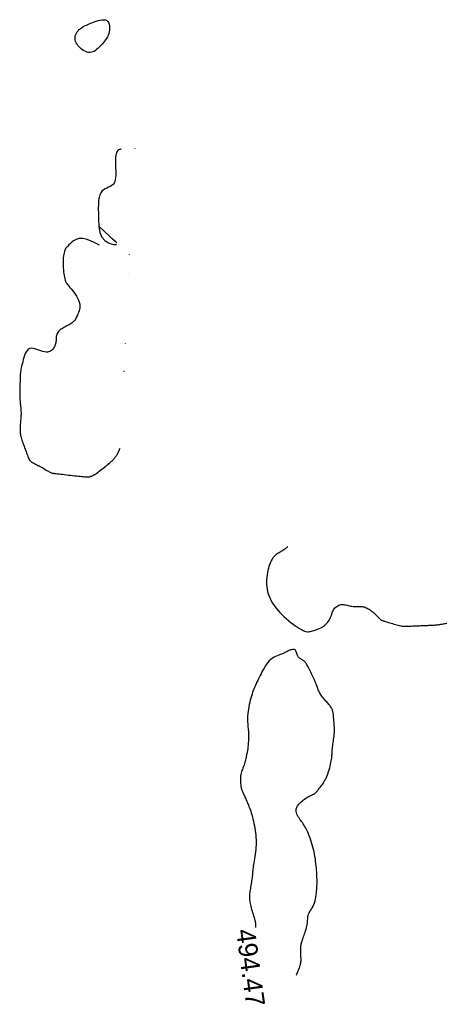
# Model space of a CAD drawing. Header units: millimetres. Extents: x 32690613 to 32693367, y 5343692 to 5344708.
# Tile 164 of 256: x 32692273 to 32692295, y 5344248 to 5344299. Entities that reach past the tile are written whole.
import ezdxf
from ezdxf.enums import TextEntityAlignment as Align

# ---------------------------------------------------------------- set-up
doc = ezdxf.new("R2010")
doc.units = ezdxf.units.MM
doc.header["$LTSCALE"] = 20
doc.layers.add('02-DGM_HL_494.50', color=132, linetype='Continuous')

msp = doc.modelspace()

# ---------------------------------------------------------------- linework, layer by layer
at = {"layer": '02-DGM_HL_494.50', "elevation": 494.5, "flags": 128}
msp.add_lwpolyline([(32692275.797, 5344298.788), (32692275.858, 5344298.83), (32692275.921, 5344298.867), (32692275.985, 5344298.902), (32692276.052, 5344298.934), (32692276.123, 5344298.965), (32692276.2, 5344298.996), (32692276.282, 5344299.027), (32692276.37, 5344299.061), (32692276.466, 5344299.097), (32692276.567, 5344299.132), (32692276.67, 5344299.165), (32692276.772, 5344299.191), (32692276.87, 5344299.208), (32692276.963, 5344299.213), (32692277.046, 5344299.202), (32692277.117, 5344299.173), (32692277.173, 5344299.124), (32692277.216, 5344299.057), (32692277.246, 5344298.976), (32692277.263, 5344298.884), (32692277.269, 5344298.785), (32692277.265, 5344298.683), (32692277.25, 5344298.581), (32692277.227, 5344298.483), (32692277.195, 5344298.391), (32692277.157, 5344298.307), (32692277.112, 5344298.228), (32692277.063, 5344298.153), (32692277.009, 5344298.083), (32692276.952, 5344298.015), (32692276.893, 5344297.949), (32692276.833, 5344297.884), (32692276.773, 5344297.819), (32692276.713, 5344297.756), (32692276.652, 5344297.696), (32692276.589, 5344297.641), (32692276.525, 5344297.593), (32692276.459, 5344297.552), (32692276.391, 5344297.522), (32692276.32, 5344297.502), (32692276.246, 5344297.495), (32692276.17, 5344297.5), (32692276.093, 5344297.516), (32692276.016, 5344297.542), (32692275.94, 5344297.578), (32692275.866, 5344297.621), (32692275.795, 5344297.672), (32692275.727, 5344297.729), (32692275.665, 5344297.792), (32692275.609, 5344297.859), (32692275.56, 5344297.929), (32692275.519, 5344298.003), (32692275.487, 5344298.077), (32692275.465, 5344298.153), (32692275.454, 5344298.228), (32692275.455, 5344298.302), (32692275.469, 5344298.374), (32692275.494, 5344298.444), (32692275.529, 5344298.511), (32692275.573, 5344298.575), (32692275.623, 5344298.634), (32692275.678, 5344298.69), (32692275.737, 5344298.742)], close=True, dxfattribs=at)
for points in [[(32692277.885, 5344292.42), (32692277.877, 5344292.42), (32692277.857, 5344292.417), (32692277.827, 5344292.409), (32692277.79, 5344292.396), (32692277.75, 5344292.375), (32692277.709, 5344292.343), (32692277.671, 5344292.3), (32692277.638, 5344292.244), (32692277.613, 5344292.173), (32692277.596, 5344292.089), (32692277.584, 5344291.993), (32692277.579, 5344291.887), (32692277.577, 5344291.774), (32692277.578, 5344291.655), (32692277.582, 5344291.533), (32692277.587, 5344291.408), (32692277.591, 5344291.283), (32692277.594, 5344291.161), (32692277.592, 5344291.042), (32692277.585, 5344290.928), (32692277.569, 5344290.823), (32692277.543, 5344290.726), (32692277.505, 5344290.641), (32692277.453, 5344290.569), (32692277.385, 5344290.511), (32692277.306, 5344290.463), (32692277.218, 5344290.42), (32692277.127, 5344290.379), (32692277.035, 5344290.333), (32692276.948, 5344290.279), (32692276.869, 5344290.212), (32692276.803, 5344290.127), (32692276.752, 5344290.018), (32692276.716, 5344289.885), (32692276.693, 5344289.722), (32692276.68, 5344289.528), (32692276.677, 5344289.298), (32692276.681, 5344289.031), (32692276.691, 5344288.723), (32692276.705, 5344288.371)], [(32692278.593, 5344292.464), (32692278.592, 5344292.463), (32692278.591, 5344292.463), (32692278.591, 5344292.463), (32692278.59, 5344292.463), (32692278.589, 5344292.462), (32692278.589, 5344292.462), (32692278.588, 5344292.462), (32692278.588, 5344292.462)], [(32692276.705, 5344288.371), (32692276.756, 5344288.043), (32692276.866, 5344287.799), (32692277.016, 5344287.627), (32692277.185, 5344287.514), (32692277.351, 5344287.449), (32692277.495, 5344287.417), (32692277.597, 5344287.407), (32692277.636, 5344287.407)], [(32692277.641, 5344287.506), (32692277.639, 5344287.507), (32692277.626, 5344287.519), (32692277.591, 5344287.552), (32692277.523, 5344287.614), (32692277.412, 5344287.717), (32692277.245, 5344287.871), (32692277.013, 5344288.086), (32692276.705, 5344288.371)], [(32692276.744, 5344287.372), (32692276.391, 5344287.564), (32692276.098, 5344287.678), (32692275.857, 5344287.726), (32692275.662, 5344287.723), (32692275.506, 5344287.682), (32692275.383, 5344287.615), (32692275.284, 5344287.536), (32692275.204, 5344287.458), (32692275.137, 5344287.391), (32692275.081, 5344287.335), (32692275.034, 5344287.287), (32692274.995, 5344287.244), (32692274.962, 5344287.201), (32692274.936, 5344287.157), (32692274.913, 5344287.108), (32692274.894, 5344287.05), (32692274.876, 5344286.981), (32692274.861, 5344286.902), (32692274.848, 5344286.814), (32692274.837, 5344286.719), (32692274.829, 5344286.618), (32692274.825, 5344286.513), (32692274.824, 5344286.406), (32692274.826, 5344286.296), (32692274.832, 5344286.187), (32692274.841, 5344286.08), (32692274.854, 5344285.976), (32692274.868, 5344285.876), (32692274.885, 5344285.782), (32692274.902, 5344285.695), (32692274.92, 5344285.618), (32692274.938, 5344285.55), (32692274.956, 5344285.494), (32692274.975, 5344285.446), (32692274.997, 5344285.403), (32692275.021, 5344285.363), (32692275.051, 5344285.322), (32692275.087, 5344285.277), (32692275.13, 5344285.226), (32692275.183, 5344285.164), (32692275.245, 5344285.089), (32692275.314, 5344285.004), (32692275.386, 5344284.91), (32692275.458, 5344284.809), (32692275.527, 5344284.703), (32692275.589, 5344284.596), (32692275.641, 5344284.489), (32692275.679, 5344284.384), (32692275.701, 5344284.283), (32692275.708, 5344284.187), (32692275.703, 5344284.095), (32692275.688, 5344284.009), (32692275.666, 5344283.927), (32692275.639, 5344283.851), (32692275.61, 5344283.779), (32692275.58, 5344283.713), (32692275.552, 5344283.652), (32692275.526, 5344283.595), (32692275.5, 5344283.544), (32692275.474, 5344283.496), (32692275.446, 5344283.452), (32692275.416, 5344283.411), (32692275.382, 5344283.373), (32692275.345, 5344283.337), (32692275.302, 5344283.303), (32692275.254, 5344283.27), (32692275.203, 5344283.238), (32692275.148, 5344283.207), (32692275.091, 5344283.176), (32692275.032, 5344283.145), (32692274.971, 5344283.114), (32692274.91, 5344283.081), (32692274.849, 5344283.046), (32692274.789, 5344283.01), (32692274.731, 5344282.972), (32692274.677, 5344282.932), (32692274.627, 5344282.89), (32692274.583, 5344282.845), (32692274.545, 5344282.798), (32692274.515, 5344282.748), (32692274.493, 5344282.696), (32692274.479, 5344282.641), (32692274.47, 5344282.585), (32692274.465, 5344282.528), (32692274.463, 5344282.471), (32692274.461, 5344282.414), (32692274.458, 5344282.357), (32692274.453, 5344282.303), (32692274.444, 5344282.25), (32692274.432, 5344282.199), (32692274.415, 5344282.15), (32692274.395, 5344282.103), (32692274.372, 5344282.057), (32692274.346, 5344282.013), (32692274.317, 5344281.971), (32692274.285, 5344281.93), (32692274.25, 5344281.89), (32692274.212, 5344281.854), (32692274.17, 5344281.821), (32692274.121, 5344281.795), (32692274.066, 5344281.776), (32692274.004, 5344281.766), (32692273.933, 5344281.766), (32692273.853, 5344281.779), (32692273.762, 5344281.804), (32692273.664, 5344281.837), (32692273.561, 5344281.875), (32692273.456, 5344281.912), (32692273.351, 5344281.943), (32692273.251, 5344281.963), (32692273.156, 5344281.969), (32692273.071, 5344281.954), (32692272.998, 5344281.915), (32692272.935, 5344281.856), (32692272.882, 5344281.78), (32692272.837, 5344281.691), (32692272.799, 5344281.592), (32692272.767, 5344281.489), (32692272.739, 5344281.385), (32692272.714, 5344281.284), (32692272.691, 5344281.189), (32692272.669, 5344281.101), (32692272.65, 5344281.018), (32692272.633, 5344280.94), (32692272.617, 5344280.867), (32692272.604, 5344280.798), (32692272.593, 5344280.731), (32692272.584, 5344280.668), (32692272.578, 5344280.606), (32692272.574, 5344280.545), (32692272.571, 5344280.486), (32692272.569, 5344280.427), (32692272.569, 5344280.369), (32692272.568, 5344280.311), (32692272.568, 5344280.253), (32692272.567, 5344280.194), (32692272.565, 5344280.135), (32692272.563, 5344280.074), (32692272.561, 5344280.013), (32692272.558, 5344279.952), (32692272.555, 5344279.89), (32692272.553, 5344279.828), (32692272.551, 5344279.765), (32692272.549, 5344279.702), (32692272.549, 5344279.64), (32692272.549, 5344279.577), (32692272.55, 5344279.514), (32692272.552, 5344279.451), (32692272.555, 5344279.388), (32692272.559, 5344279.324), (32692272.563, 5344279.259), (32692272.569, 5344279.194), (32692272.575, 5344279.127), (32692272.582, 5344279.061), (32692272.59, 5344278.994), (32692272.597, 5344278.927), (32692272.603, 5344278.861), (32692272.609, 5344278.795), (32692272.614, 5344278.731), (32692272.617, 5344278.667), (32692272.619, 5344278.606), (32692272.619, 5344278.545), (32692272.618, 5344278.485), (32692272.615, 5344278.426), (32692272.611, 5344278.366), (32692272.607, 5344278.306), (32692272.602, 5344278.245), (32692272.597, 5344278.182), (32692272.591, 5344278.117), (32692272.586, 5344278.051), (32692272.581, 5344277.984), (32692272.577, 5344277.917), (32692272.573, 5344277.85), (32692272.571, 5344277.783), (32692272.571, 5344277.718), (32692272.572, 5344277.654), (32692272.576, 5344277.593), (32692272.582, 5344277.533), (32692272.59, 5344277.473), (32692272.6, 5344277.413), (32692272.613, 5344277.352), (32692272.629, 5344277.289), (32692272.648, 5344277.222), (32692272.669, 5344277.152), (32692272.694, 5344277.077), (32692272.72, 5344276.998), (32692272.748, 5344276.918), (32692272.777, 5344276.838), (32692272.806, 5344276.759), (32692272.834, 5344276.683), (32692272.861, 5344276.612), (32692272.886, 5344276.547), (32692272.907, 5344276.489), (32692272.927, 5344276.438), (32692272.944, 5344276.393), (32692272.958, 5344276.354), (32692272.971, 5344276.32), (32692272.983, 5344276.289), (32692272.993, 5344276.263), (32692273.002, 5344276.238), (32692273.01, 5344276.216), (32692273.018, 5344276.196), (32692273.026, 5344276.177), (32692273.034, 5344276.159), (32692273.042, 5344276.142), (32692273.05, 5344276.126), (32692273.06, 5344276.11), (32692273.07, 5344276.095), (32692273.082, 5344276.08), (32692273.095, 5344276.064), (32692273.112, 5344276.049), (32692273.131, 5344276.032), (32692273.153, 5344276.015), (32692273.18, 5344275.997), (32692273.212, 5344275.977), (32692273.249, 5344275.956), (32692273.292, 5344275.933), (32692273.34, 5344275.909), (32692273.392, 5344275.883), (32692273.449, 5344275.855), (32692273.508, 5344275.825), (32692273.569, 5344275.794), (32692273.632, 5344275.761), (32692273.696, 5344275.726), (32692273.76, 5344275.69), (32692273.823, 5344275.653), (32692273.885, 5344275.616), (32692273.944, 5344275.58), (32692274.001, 5344275.546), (32692274.054, 5344275.515), (32692274.103, 5344275.487), (32692274.147, 5344275.464), (32692274.186, 5344275.446), (32692274.22, 5344275.432), (32692274.254, 5344275.422), (32692274.288, 5344275.414), (32692274.324, 5344275.409), (32692274.366, 5344275.404), (32692274.414, 5344275.399), (32692274.472, 5344275.393), (32692274.54, 5344275.386), (32692274.618, 5344275.377), (32692274.704, 5344275.367), (32692274.798, 5344275.356), (32692274.897, 5344275.344), (32692275.001, 5344275.331), (32692275.108, 5344275.319), (32692275.217, 5344275.306), (32692275.325, 5344275.294), (32692275.433, 5344275.282), (32692275.537, 5344275.271), (32692275.638, 5344275.26), (32692275.733, 5344275.251), (32692275.82, 5344275.242), (32692275.899, 5344275.234), (32692275.967, 5344275.228), (32692276.024, 5344275.224), (32692276.072, 5344275.221), (32692276.111, 5344275.219), (32692276.144, 5344275.22), (32692276.173, 5344275.222), (32692276.199, 5344275.226), (32692276.225, 5344275.232), (32692276.252, 5344275.239), (32692276.282, 5344275.25), (32692276.315, 5344275.262), (32692276.352, 5344275.278), (32692276.393, 5344275.297), (32692276.438, 5344275.32), (32692276.487, 5344275.348), (32692276.541, 5344275.381), (32692276.599, 5344275.42), (32692276.662, 5344275.464), (32692276.729, 5344275.513), (32692276.798, 5344275.565), (32692276.868, 5344275.62), (32692276.938, 5344275.675), (32692277.006, 5344275.729), (32692277.071, 5344275.782), (32692277.131, 5344275.831), (32692277.186, 5344275.876), (32692277.236, 5344275.916), (32692277.281, 5344275.954), (32692277.322, 5344275.989), (32692277.36, 5344276.022), (32692277.394, 5344276.054), (32692277.427, 5344276.086), (32692277.457, 5344276.118), (32692277.487, 5344276.15), (32692277.515, 5344276.184), (32692277.541, 5344276.217), (32692277.566, 5344276.25), (32692277.589, 5344276.282), (32692277.61, 5344276.312), (32692277.629, 5344276.34), (32692277.646, 5344276.366), (32692277.659, 5344276.388), (32692277.671, 5344276.408), (32692277.681, 5344276.426), (32692277.69, 5344276.442), (32692277.698, 5344276.458), (32692277.706, 5344276.474), (32692277.713, 5344276.49), (32692277.721, 5344276.507), (32692277.73, 5344276.526), (32692277.739, 5344276.547), (32692277.749, 5344276.568), (32692277.758, 5344276.589), (32692277.768, 5344276.61), (32692277.777, 5344276.63), (32692277.785, 5344276.648), (32692277.792, 5344276.664), (32692277.798, 5344276.678), (32692277.803, 5344276.689), (32692277.807, 5344276.698), (32692277.81, 5344276.705), (32692277.813, 5344276.71), (32692277.814, 5344276.713), (32692277.815, 5344276.715), (32692277.816, 5344276.716)], [(32692278.317, 5344286.88), (32692278.317, 5344286.881), (32692278.316, 5344286.881), (32692278.315, 5344286.882), (32692278.314, 5344286.883), (32692278.313, 5344286.884), (32692278.312, 5344286.885), (32692278.311, 5344286.885), (32692278.311, 5344286.886)], [(32692278.261, 5344285.889), (32692278.262, 5344285.889), (32692278.263, 5344285.89), (32692278.264, 5344285.892), (32692278.265, 5344285.893), (32692278.266, 5344285.894), (32692278.267, 5344285.895), (32692278.268, 5344285.896), (32692278.269, 5344285.897)], [(32692278.079, 5344282.22), (32692278.08, 5344282.219), (32692278.081, 5344282.218), (32692278.082, 5344282.217), (32692278.083, 5344282.215), (32692278.084, 5344282.213), (32692278.085, 5344282.212), (32692278.086, 5344282.211), (32692278.087, 5344282.21)], [(32692278.015, 5344280.763), (32692278.015, 5344280.762), (32692278.014, 5344280.761), (32692278.012, 5344280.759), (32692278.011, 5344280.758), (32692278.009, 5344280.756), (32692278.008, 5344280.755), (32692278.007, 5344280.754), (32692278.007, 5344280.753)], [(32692286.623, 5344271.549), (32692286.617, 5344271.544), (32692286.601, 5344271.53), (32692286.576, 5344271.51), (32692286.544, 5344271.485), (32692286.506, 5344271.455), (32692286.463, 5344271.423), (32692286.417, 5344271.39), (32692286.368, 5344271.358), (32692286.318, 5344271.327), (32692286.268, 5344271.297), (32692286.218, 5344271.269), (32692286.168, 5344271.239), (32692286.118, 5344271.209), (32692286.069, 5344271.178), (32692286.021, 5344271.143), (32692285.975, 5344271.106), (32692285.931, 5344271.064), (32692285.888, 5344271.018), (32692285.847, 5344270.967), (32692285.808, 5344270.91), (32692285.77, 5344270.847), (32692285.734, 5344270.777), (32692285.7, 5344270.699), (32692285.667, 5344270.612), (32692285.635, 5344270.518), (32692285.606, 5344270.415), (32692285.58, 5344270.306), (32692285.556, 5344270.191), (32692285.537, 5344270.072), (32692285.523, 5344269.95), (32692285.513, 5344269.826), (32692285.51, 5344269.701), (32692285.513, 5344269.576), (32692285.523, 5344269.451), (32692285.54, 5344269.327), (32692285.566, 5344269.203), (32692285.6, 5344269.079), (32692285.642, 5344268.955), (32692285.695, 5344268.832), (32692285.757, 5344268.71), (32692285.829, 5344268.588), (32692285.911, 5344268.466), (32692286.001, 5344268.346), (32692286.099, 5344268.228), (32692286.203, 5344268.112), (32692286.312, 5344267.998), (32692286.426, 5344267.888), (32692286.544, 5344267.781), (32692286.663, 5344267.679), (32692286.784, 5344267.581), (32692286.904, 5344267.49), (32692287.021, 5344267.406), (32692287.133, 5344267.33), (32692287.24, 5344267.263), (32692287.34, 5344267.207), (32692287.43, 5344267.163), (32692287.509, 5344267.13), (32692287.58, 5344267.109), (32692287.644, 5344267.098), (32692287.703, 5344267.095), (32692287.76, 5344267.1), (32692287.815, 5344267.109), (32692287.871, 5344267.124), (32692287.931, 5344267.141), (32692287.995, 5344267.16), (32692288.063, 5344267.18), (32692288.134, 5344267.204), (32692288.207, 5344267.23), (32692288.28, 5344267.259), (32692288.352, 5344267.292), (32692288.422, 5344267.329), (32692288.489, 5344267.371), (32692288.552, 5344267.418), (32692288.61, 5344267.469), (32692288.664, 5344267.523), (32692288.714, 5344267.581), (32692288.759, 5344267.642), (32692288.799, 5344267.704), (32692288.835, 5344267.767), (32692288.866, 5344267.83), (32692288.893, 5344267.894), (32692288.916, 5344267.957), (32692288.937, 5344268.019), (32692288.958, 5344268.079), (32692288.98, 5344268.137), (32692289.004, 5344268.194), (32692289.032, 5344268.247), (32692289.064, 5344268.297), (32692289.103, 5344268.343), (32692289.148, 5344268.386), (32692289.197, 5344268.423), (32692289.25, 5344268.455), (32692289.307, 5344268.482), (32692289.366, 5344268.502), (32692289.427, 5344268.516), (32692289.489, 5344268.522), (32692289.552, 5344268.521), (32692289.615, 5344268.513), (32692289.678, 5344268.501), (32692289.741, 5344268.486), (32692289.804, 5344268.47), (32692289.867, 5344268.454), (32692289.93, 5344268.439), (32692289.993, 5344268.429), (32692290.056, 5344268.422), (32692290.119, 5344268.42), (32692290.18, 5344268.42), (32692290.242, 5344268.422), (32692290.302, 5344268.425), (32692290.362, 5344268.427), (32692290.42, 5344268.427), (32692290.477, 5344268.425), (32692290.533, 5344268.419), (32692290.588, 5344268.409), (32692290.641, 5344268.395), (32692290.694, 5344268.378), (32692290.746, 5344268.357), (32692290.797, 5344268.332), (32692290.849, 5344268.304), (32692290.9, 5344268.272), (32692290.951, 5344268.237), (32692291.002, 5344268.199), (32692291.052, 5344268.159), (32692291.1, 5344268.119), (32692291.145, 5344268.079), (32692291.188, 5344268.041), (32692291.226, 5344268.005), (32692291.26, 5344267.972), (32692291.29, 5344267.944), (32692291.315, 5344267.919), (32692291.336, 5344267.897), (32692291.354, 5344267.878), (32692291.37, 5344267.86), (32692291.385, 5344267.844), (32692291.398, 5344267.829), (32692291.411, 5344267.814), (32692291.424, 5344267.799), (32692291.438, 5344267.783), (32692291.454, 5344267.768), (32692291.47, 5344267.752), (32692291.489, 5344267.737), (32692291.51, 5344267.722), (32692291.534, 5344267.708), (32692291.56, 5344267.695), (32692291.59, 5344267.682), (32692291.624, 5344267.671), (32692291.662, 5344267.659), (32692291.703, 5344267.647), (32692291.75, 5344267.634), (32692291.8, 5344267.62), (32692291.856, 5344267.604), (32692291.917, 5344267.585), (32692291.982, 5344267.565), (32692292.052, 5344267.542), (32692292.125, 5344267.519), (32692292.2, 5344267.495), (32692292.274, 5344267.473), (32692292.349, 5344267.451), (32692292.421, 5344267.432), (32692292.49, 5344267.416), (32692292.556, 5344267.404), (32692292.617, 5344267.395), (32692292.677, 5344267.39), (32692292.735, 5344267.387), (32692292.792, 5344267.386), (32692292.85, 5344267.386), (32692292.908, 5344267.388), (32692292.969, 5344267.39), (32692293.033, 5344267.393), (32692293.1, 5344267.395), (32692293.169, 5344267.398), (32692293.24, 5344267.401), (32692293.313, 5344267.404), (32692293.386, 5344267.407), (32692293.461, 5344267.41), (32692293.536, 5344267.412), (32692293.611, 5344267.415), (32692293.685, 5344267.418), (32692293.759, 5344267.421), (32692293.831, 5344267.424), (32692293.902, 5344267.427), (32692293.971, 5344267.429), (32692294.038, 5344267.432), (32692294.102, 5344267.435), (32692294.163, 5344267.437), (32692294.221, 5344267.44), (32692294.278, 5344267.442), (32692294.333, 5344267.446), (32692294.387, 5344267.45), (32692294.441, 5344267.455), (32692294.496, 5344267.461), (32692294.551, 5344267.469), (32692294.608, 5344267.478), (32692294.666, 5344267.488), (32692294.725, 5344267.5), (32692294.785, 5344267.511), (32692294.846, 5344267.523), (32692294.907, 5344267.534), (32692294.969, 5344267.545)], [(32692287.069, 5344249.069), (32692287.082, 5344249.095), (32692287.106, 5344249.144), (32692287.129, 5344249.194), (32692287.151, 5344249.244), (32692287.173, 5344249.293), (32692287.192, 5344249.341), (32692287.21, 5344249.387), (32692287.226, 5344249.43), (32692287.24, 5344249.47), (32692287.253, 5344249.507), (32692287.263, 5344249.541), (32692287.273, 5344249.572), (32692287.281, 5344249.601), (32692287.288, 5344249.626), (32692287.294, 5344249.648), (32692287.3, 5344249.668), (32692287.305, 5344249.688), (32692287.31, 5344249.708), (32692287.314, 5344249.731), (32692287.317, 5344249.759), (32692287.319, 5344249.794), (32692287.32, 5344249.837), (32692287.32, 5344249.892), (32692287.32, 5344249.958), (32692287.318, 5344250.034), (32692287.316, 5344250.116), (32692287.314, 5344250.202), (32692287.313, 5344250.287), (32692287.311, 5344250.371), (32692287.311, 5344250.448), (32692287.311, 5344250.516), (32692287.313, 5344250.573), (32692287.316, 5344250.619), (32692287.32, 5344250.657), (32692287.325, 5344250.688), (32692287.33, 5344250.715), (32692287.337, 5344250.738), (32692287.344, 5344250.759), (32692287.352, 5344250.781), (32692287.36, 5344250.806), (32692287.368, 5344250.833), (32692287.378, 5344250.863), (32692287.39, 5344250.898), (32692287.403, 5344250.938), (32692287.418, 5344250.984), (32692287.437, 5344251.036), (32692287.458, 5344251.096), (32692287.482, 5344251.163), (32692287.509, 5344251.237), (32692287.536, 5344251.315), (32692287.564, 5344251.397), (32692287.59, 5344251.481), (32692287.614, 5344251.565), (32692287.634, 5344251.649), (32692287.649, 5344251.729), (32692287.659, 5344251.806), (32692287.665, 5344251.879), (32692287.669, 5344251.949), (32692287.672, 5344252.017), (32692287.676, 5344252.082), (32692287.684, 5344252.147), (32692287.697, 5344252.21), (32692287.718, 5344252.274), (32692287.746, 5344252.338), (32692287.781, 5344252.403), (32692287.822, 5344252.47), (32692287.865, 5344252.54), (32692287.91, 5344252.614), (32692287.954, 5344252.693), (32692287.995, 5344252.778), (32692288.031, 5344252.87), (32692288.061, 5344252.968), (32692288.085, 5344253.072), (32692288.104, 5344253.177), (32692288.119, 5344253.282), (32692288.13, 5344253.384), (32692288.138, 5344253.48), (32692288.144, 5344253.567), (32692288.148, 5344253.643), (32692288.152, 5344253.707), (32692288.156, 5344253.759), (32692288.158, 5344253.804), (32692288.16, 5344253.846), (32692288.162, 5344253.886), (32692288.163, 5344253.928), (32692288.163, 5344253.976), (32692288.162, 5344254.033), (32692288.16, 5344254.102), (32692288.158, 5344254.181), (32692288.154, 5344254.269), (32692288.149, 5344254.366), (32692288.143, 5344254.47), (32692288.136, 5344254.579), (32692288.127, 5344254.693), (32692288.116, 5344254.81), (32692288.104, 5344254.928), (32692288.089, 5344255.048), (32692288.073, 5344255.169), (32692288.053, 5344255.292), (32692288.032, 5344255.414), (32692288.007, 5344255.538), (32692287.979, 5344255.662), (32692287.948, 5344255.785), (32692287.914, 5344255.909), (32692287.877, 5344256.031), (32692287.838, 5344256.151), (32692287.797, 5344256.267), (32692287.755, 5344256.379), (32692287.712, 5344256.485), (32692287.67, 5344256.583), (32692287.628, 5344256.674), (32692287.588, 5344256.755), (32692287.549, 5344256.829), (32692287.51, 5344256.897), (32692287.471, 5344256.959), (32692287.432, 5344257.019), (32692287.392, 5344257.077), (32692287.351, 5344257.135), (32692287.308, 5344257.195), (32692287.263, 5344257.257), (32692287.218, 5344257.322), (32692287.175, 5344257.389), (32692287.135, 5344257.457), (32692287.102, 5344257.526), (32692287.077, 5344257.596), (32692287.062, 5344257.666), (32692287.059, 5344257.736), (32692287.069, 5344257.804), (32692287.092, 5344257.871), (32692287.125, 5344257.936), (32692287.167, 5344257.999), (32692287.216, 5344258.06), (32692287.271, 5344258.118), (32692287.33, 5344258.173), (32692287.39, 5344258.224), (32692287.45, 5344258.271), (32692287.511, 5344258.315), (32692287.57, 5344258.354), (32692287.627, 5344258.391), (32692287.683, 5344258.423), (32692287.735, 5344258.452), (32692287.784, 5344258.477), (32692287.829, 5344258.5), (32692287.87, 5344258.518), (32692287.907, 5344258.535), (32692287.94, 5344258.549), (32692287.969, 5344258.562), (32692287.996, 5344258.575), (32692288.021, 5344258.588), (32692288.043, 5344258.602), (32692288.064, 5344258.617), (32692288.084, 5344258.635), (32692288.103, 5344258.655), (32692288.122, 5344258.677), (32692288.141, 5344258.701), (32692288.162, 5344258.728), (32692288.183, 5344258.757), (32692288.207, 5344258.788), (32692288.234, 5344258.821), (32692288.263, 5344258.857), (32692288.295, 5344258.895), (32692288.329, 5344258.936), (32692288.365, 5344258.981), (32692288.403, 5344259.029), (32692288.441, 5344259.081), (32692288.48, 5344259.138), (32692288.519, 5344259.199), (32692288.558, 5344259.266), (32692288.597, 5344259.337), (32692288.634, 5344259.413), (32692288.671, 5344259.494), (32692288.706, 5344259.578), (32692288.739, 5344259.665), (32692288.771, 5344259.756), (32692288.8, 5344259.85), (32692288.826, 5344259.945), (32692288.849, 5344260.042), (32692288.87, 5344260.138), (32692288.889, 5344260.232), (32692288.905, 5344260.321), (32692288.919, 5344260.405), (32692288.93, 5344260.482), (32692288.939, 5344260.55), (32692288.946, 5344260.608), (32692288.951, 5344260.656), (32692288.954, 5344260.697), (32692288.957, 5344260.732), (32692288.958, 5344260.761), (32692288.958, 5344260.786), (32692288.958, 5344260.809), (32692288.958, 5344260.831), (32692288.959, 5344260.853), (32692288.959, 5344260.877), (32692288.961, 5344260.903), (32692288.963, 5344260.933), (32692288.967, 5344260.969), (32692288.972, 5344261.011), (32692288.978, 5344261.06), (32692288.987, 5344261.118), (32692288.997, 5344261.186), (32692289.009, 5344261.262), (32692289.021, 5344261.345), (32692289.034, 5344261.434), (32692289.046, 5344261.526), (32692289.056, 5344261.621), (32692289.065, 5344261.717), (32692289.071, 5344261.813), (32692289.073, 5344261.906), (32692289.073, 5344261.997), (32692289.07, 5344262.085), (32692289.066, 5344262.169), (32692289.06, 5344262.25), (32692289.054, 5344262.325), (32692289.047, 5344262.396), (32692289.042, 5344262.461), (32692289.036, 5344262.521), (32692289.032, 5344262.575), (32692289.028, 5344262.624), (32692289.025, 5344262.67), (32692289.022, 5344262.712), (32692289.018, 5344262.751), (32692289.014, 5344262.787), (32692289.01, 5344262.823), (32692289.004, 5344262.857), (32692288.998, 5344262.89), (32692288.99, 5344262.924), (32692288.98, 5344262.956), (32692288.968, 5344262.989), (32692288.954, 5344263.023), (32692288.938, 5344263.056), (32692288.919, 5344263.091), (32692288.897, 5344263.126), (32692288.872, 5344263.163), (32692288.844, 5344263.2), (32692288.813, 5344263.239), (32692288.78, 5344263.28), (32692288.745, 5344263.321), (32692288.707, 5344263.364), (32692288.667, 5344263.409), (32692288.626, 5344263.455), (32692288.583, 5344263.502), (32692288.539, 5344263.552), (32692288.496, 5344263.602), (32692288.453, 5344263.654), (32692288.412, 5344263.708), (32692288.374, 5344263.763), (32692288.339, 5344263.819), (32692288.307, 5344263.876), (32692288.279, 5344263.935), (32692288.253, 5344263.994), (32692288.229, 5344264.054), (32692288.206, 5344264.115), (32692288.184, 5344264.176), (32692288.161, 5344264.238), (32692288.138, 5344264.299), (32692288.114, 5344264.361), (32692288.088, 5344264.423), (32692288.061, 5344264.485), (32692288.033, 5344264.549), (32692288.003, 5344264.614), (32692287.972, 5344264.68), (32692287.94, 5344264.748), (32692287.907, 5344264.818), (32692287.872, 5344264.891), (32692287.836, 5344264.965), (32692287.801, 5344265.039), (32692287.765, 5344265.112), (32692287.73, 5344265.182), (32692287.695, 5344265.248), (32692287.662, 5344265.309), (32692287.631, 5344265.364), (32692287.602, 5344265.411), (32692287.574, 5344265.451), (32692287.547, 5344265.486), (32692287.521, 5344265.516), (32692287.494, 5344265.542), (32692287.467, 5344265.564), (32692287.438, 5344265.585), (32692287.407, 5344265.605), (32692287.374, 5344265.625), (32692287.339, 5344265.645), (32692287.304, 5344265.667), (32692287.268, 5344265.69), (32692287.234, 5344265.716), (32692287.202, 5344265.746), (32692287.173, 5344265.779), (32692287.149, 5344265.817), (32692287.128, 5344265.861), (32692287.112, 5344265.907), (32692287.097, 5344265.955), (32692287.082, 5344266.002), (32692287.067, 5344266.047), (32692287.048, 5344266.087), (32692287.025, 5344266.12), (32692286.997, 5344266.145), (32692286.961, 5344266.16), (32692286.92, 5344266.165), (32692286.874, 5344266.162), (32692286.826, 5344266.153), (32692286.776, 5344266.139), (32692286.726, 5344266.121), (32692286.678, 5344266.101), (32692286.632, 5344266.081), (32692286.592, 5344266.061), (32692286.553, 5344266.041), (32692286.517, 5344266.021), (32692286.479, 5344266.002), (32692286.439, 5344265.982), (32692286.396, 5344265.961), (32692286.346, 5344265.94), (32692286.289, 5344265.917), (32692286.223, 5344265.893), (32692286.149, 5344265.866), (32692286.07, 5344265.835), (32692285.987, 5344265.798), (32692285.902, 5344265.755), (32692285.816, 5344265.703), (32692285.732, 5344265.642), (32692285.652, 5344265.57), (32692285.576, 5344265.486), (32692285.505, 5344265.393), (32692285.44, 5344265.293), (32692285.379, 5344265.19), (32692285.323, 5344265.086), (32692285.271, 5344264.985), (32692285.224, 5344264.889), (32692285.181, 5344264.801), (32692285.143, 5344264.723), (32692285.108, 5344264.655), (32692285.076, 5344264.592), (32692285.046, 5344264.535), (32692285.017, 5344264.48), (32692284.99, 5344264.425), (32692284.962, 5344264.368), (32692284.934, 5344264.308), (32692284.904, 5344264.241), (32692284.874, 5344264.168), (32692284.843, 5344264.089), (32692284.811, 5344264.005), (32692284.779, 5344263.915), (32692284.748, 5344263.819), (32692284.716, 5344263.719), (32692284.686, 5344263.614), (32692284.656, 5344263.504), (32692284.628, 5344263.391), (32692284.602, 5344263.275), (32692284.578, 5344263.157), (32692284.557, 5344263.038), (32692284.539, 5344262.92), (32692284.526, 5344262.802), (32692284.516, 5344262.687), (32692284.512, 5344262.575), (32692284.511, 5344262.466), (32692284.514, 5344262.363), (32692284.519, 5344262.264), (32692284.526, 5344262.173), (32692284.534, 5344262.089), (32692284.542, 5344262.012), (32692284.549, 5344261.945), (32692284.555, 5344261.888), (32692284.56, 5344261.837), (32692284.563, 5344261.792), (32692284.565, 5344261.75), (32692284.566, 5344261.709), (32692284.566, 5344261.665), (32692284.566, 5344261.617), (32692284.564, 5344261.563), (32692284.562, 5344261.501), (32692284.559, 5344261.431), (32692284.555, 5344261.357), (32692284.551, 5344261.281), (32692284.546, 5344261.203), (32692284.54, 5344261.128), (32692284.534, 5344261.056), (32692284.527, 5344260.989), (32692284.52, 5344260.93), (32692284.512, 5344260.877), (32692284.504, 5344260.829), (32692284.495, 5344260.784), (32692284.486, 5344260.74), (32692284.476, 5344260.697), (32692284.466, 5344260.652), (32692284.455, 5344260.604), (32692284.444, 5344260.551), (32692284.432, 5344260.495), (32692284.42, 5344260.435), (32692284.406, 5344260.374), (32692284.391, 5344260.31), (32692284.374, 5344260.246), (32692284.356, 5344260.181), (32692284.336, 5344260.117), (32692284.314, 5344260.055), (32692284.29, 5344259.992), (32692284.265, 5344259.93), (32692284.241, 5344259.868), (32692284.218, 5344259.804), (32692284.197, 5344259.738), (32692284.178, 5344259.669), (32692284.163, 5344259.597), (32692284.151, 5344259.522), (32692284.144, 5344259.444), (32692284.14, 5344259.365), (32692284.139, 5344259.286), (32692284.142, 5344259.208), (32692284.146, 5344259.133), (32692284.153, 5344259.063), (32692284.162, 5344258.997), (32692284.172, 5344258.938), (32692284.184, 5344258.885), (32692284.197, 5344258.836), (32692284.212, 5344258.791), (32692284.227, 5344258.748), (32692284.244, 5344258.706), (32692284.262, 5344258.664), (32692284.281, 5344258.621), (32692284.302, 5344258.576), (32692284.323, 5344258.528), (32692284.345, 5344258.479), (32692284.368, 5344258.427), (32692284.392, 5344258.374), (32692284.417, 5344258.318), (32692284.443, 5344258.259), (32692284.469, 5344258.199), (32692284.497, 5344258.136), (32692284.526, 5344258.071), (32692284.555, 5344258.002), (32692284.585, 5344257.93), (32692284.616, 5344257.853), (32692284.646, 5344257.77), (32692284.677, 5344257.683), (32692284.708, 5344257.589), (32692284.738, 5344257.489), (32692284.768, 5344257.382), (32692284.797, 5344257.271), (32692284.825, 5344257.156), (32692284.851, 5344257.037), (32692284.875, 5344256.915), (32692284.896, 5344256.792), (32692284.915, 5344256.668), (32692284.931, 5344256.543), (32692284.944, 5344256.419), (32692284.953, 5344256.294), (32692284.959, 5344256.169), (32692284.961, 5344256.044), (32692284.96, 5344255.919), (32692284.955, 5344255.794), (32692284.946, 5344255.668), (32692284.933, 5344255.543), (32692284.918, 5344255.419), (32692284.9, 5344255.298), (32692284.882, 5344255.181), (32692284.863, 5344255.07), (32692284.844, 5344254.966), (32692284.828, 5344254.872), (32692284.814, 5344254.787), (32692284.803, 5344254.714), (32692284.794, 5344254.65), (32692284.788, 5344254.594), (32692284.784, 5344254.541), (32692284.78, 5344254.491), (32692284.776, 5344254.44), (32692284.771, 5344254.386), (32692284.765, 5344254.327), (32692284.757, 5344254.26), (32692284.747, 5344254.187), (32692284.736, 5344254.109), (32692284.724, 5344254.028), (32692284.712, 5344253.945), (32692284.699, 5344253.861), (32692284.686, 5344253.778), (32692284.673, 5344253.698), (32692284.661, 5344253.621), (32692284.649, 5344253.548), (32692284.639, 5344253.477), (32692284.63, 5344253.409), (32692284.623, 5344253.343), (32692284.618, 5344253.279), (32692284.615, 5344253.216), (32692284.614, 5344253.153), (32692284.616, 5344253.091), (32692284.621, 5344253.028), (32692284.628, 5344252.964), (32692284.638, 5344252.898), (32692284.651, 5344252.83), (32692284.666, 5344252.759), (32692284.684, 5344252.685), (32692284.705, 5344252.606), (32692284.728, 5344252.524), (32692284.753, 5344252.439), (32692284.779, 5344252.352), (32692284.805, 5344252.266), (32692284.83, 5344252.183), (32692284.854, 5344252.103), (32692284.876, 5344252.03), (32692284.894, 5344251.963), (32692284.909, 5344251.906), (32692284.92, 5344251.856), (32692284.928, 5344251.814), (32692284.934, 5344251.776), (32692284.937, 5344251.743), (32692284.938, 5344251.713), (32692284.938, 5344251.684), (32692284.936, 5344251.656), (32692284.934, 5344251.628), (32692284.93, 5344251.597), (32692284.927, 5344251.568)]]:
    msp.add_lwpolyline(points, dxfattribs=at)

# ---------------------------------------------------------------- texts
at = {"layer": '02-DGM_HL_494.50'}
msp.add_text('494.47', height=1, rotation=277.682, dxfattribs=at).set_placement((32692284.674, 5344249.469, 494.5), align=Align.MIDDLE)

doc.saveas('drawing.dxf')
